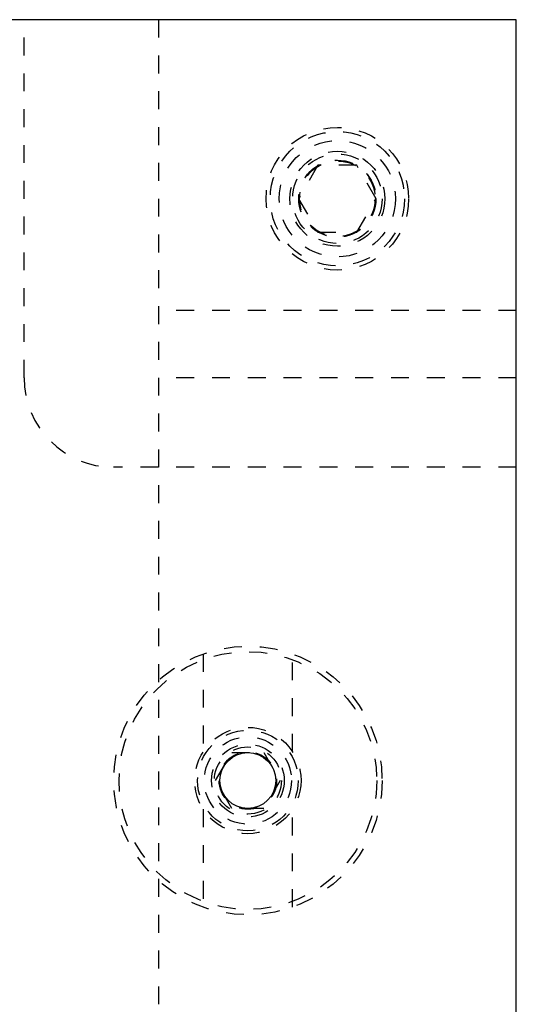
# Model space of a CAD drawing. Header units: inches. Extents: x 1907 to 2452, y -210 to -54.
# Tile 101 of 256: x 1941.35 to 1944.13, y -140.04 to -134.54. Entities that reach past the tile are written whole.
import ezdxf

# ---------------------------------------------------------------- set-up
doc = ezdxf.new("R2010")
doc.units = ezdxf.units.IN
doc.header["$LTSCALE"] = 0.5
doc.header["$MEASUREMENT"] = 0
doc.linetypes.add('HIDDEN', pattern=[0.225, 0.15, -0.075])
doc.layers.add('SID-M-H', color=4, linetype='HIDDEN')
doc.layers.add('SID-M-S', color=105, linetype='Continuous')

msp = doc.modelspace()

# ---------------------------------------------------------------- linework, layer by layer
at = {"layer": 'SID-M-H'}
for p, q in [((1941.37626, -136.53715), (1941.37626, -134.53715)), ((1942.12626, -134.53715), (1942.12626, -153.03715)), ((1943.01801, -135.34965), (1942.90975, -135.53715)), ((1943.23451, -135.34965), (1943.01801, -135.34965)), ((1943.34277, -135.53715), (1943.23451, -135.34965)), ((1942.90975, -135.53715), (1943.01801, -135.72465)), ((1943.23451, -135.72465), (1943.34277, -135.53715)), ((1943.01801, -135.72465), (1943.23451, -135.72465)), ((1944.12626, -136.16215), (1942.12626, -136.16215)), ((1944.12626, -136.53715), (1942.12626, -136.53715)), ((1944.12626, -137.03715), (1941.87626, -137.03715)), ((1942.37626, -138.08004), (1942.37626, -138.62699)), ((1942.87626, -138.62699), (1942.87626, -138.08004)), ((1942.44613, -138.78715), (1942.53619, -138.63115)), ((1942.53619, -138.63115), (1942.71633, -138.63115)), ((1942.71633, -138.63115), (1942.80639, -138.78715)), ((1942.53619, -138.94315), (1942.44613, -138.78715)), ((1942.80639, -138.78715), (1942.71633, -138.94315)), ((1942.37626, -138.9473), (1942.37626, -139.49426)), ((1942.71633, -138.94315), (1942.53619, -138.94315)), ((1942.87626, -139.49426), (1942.87626, -138.9473))]:
    msp.add_line(p, q, dxfattribs=at)
for centre, radius in [((1943.12626, -135.53715), 0.3985), ((1943.12626, -135.53715), 0.375), ((1943.12626, -135.53715), 0.325), ((1943.12626, -135.53715), 0.2655), ((1943.12626, -135.53715), 0.25), ((1943.12626, -135.53715), 0.21542), ((1943.12626, -135.53715), 0.21515), ((1943.12626, -135.53715), 0.21463), ((1943.12626, -135.53715), 0.21095), ((1942.62626, -138.78715), 0.75), ((1942.62626, -138.78715), 0.72), ((1942.62626, -138.78715), 0.2969), ((1942.62626, -138.78715), 0.28125), ((1942.62626, -138.78715), 0.24375), ((1942.62626, -138.78715), 0.203), ((1942.62626, -138.78715), 0.1875), ((1942.62626, -138.78715), 0.16072), ((1942.62626, -138.78715), 0.16045), ((1942.62626, -138.78715), 0.15993)]:
    msp.add_circle(centre, radius, dxfattribs=at)
msp.add_arc((1941.87626, -136.53715), 0.5, 180, 270, dxfattribs=at)
at = {"layer": 'SID-M-S'}
for p, q in [((1944.12626, -134.53715), (1911.12626, -134.53715)), ((1944.12626, -153.03715), (1944.12626, -134.53715))]:
    msp.add_line(p, q, dxfattribs=at)
msp.add_circle((1942.62626, -138.78715), 0.15625, dxfattribs=at)

doc.saveas('drawing.dxf')
